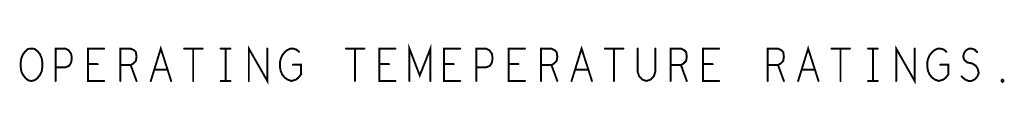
# Model space of a CAD drawing. Extents: x 28 to 61, y 24.9 to 46.
# Tile 28 of 51: x 48.634 to 51.676, y 35.28 to 35.407. Entities that reach past the tile are written whole.
import ezdxf

# ---------------------------------------------------------------- set-up
doc = ezdxf.new("R2010")
doc.units = 0
doc.layers.add('1', color=2, linetype='CONTINUOUS')

msp = doc.modelspace()

# ---------------------------------------------------------------- linework, layer by layer
at = {"layer": '1', "const_width": 0.006}
for points in [[(48.67, 35.291), (48.66, 35.293), (48.652, 35.3), (48.644, 35.31), (48.639, 35.321), (48.637, 35.335), (48.637, 35.348), (48.639, 35.361), (48.644, 35.373), (48.652, 35.383), (48.66, 35.39), (48.67, 35.391), (48.68, 35.39), (48.689, 35.383), (48.697, 35.373), (48.702, 35.361), (48.704, 35.348), (48.704, 35.335), (48.702, 35.321), (48.697, 35.31), (48.689, 35.3), (48.68, 35.293), (48.67, 35.291)], [(48.745, 35.291), (48.745, 35.391), (48.775, 35.391), (48.785, 35.386), (48.793, 35.375), (48.795, 35.361), (48.793, 35.348), (48.787, 35.338), (48.775, 35.333), (48.745, 35.333)], [(48.895, 35.291), (48.845, 35.291), (48.845, 35.391), (48.895, 35.391)], [(48.945, 35.291), (48.945, 35.391), (48.977, 35.391), (48.987, 35.386), (48.993, 35.38), (48.995, 35.366), (48.993, 35.353), (48.985, 35.345), (48.977, 35.34), (48.945, 35.34)], [(49.039, 35.291), (49.07, 35.391), (49.102, 35.291)], [(49.142, 35.391), (49.199, 35.391)], [(49.17, 35.391), (49.17, 35.291)], [(49.255, 35.391), (49.285, 35.391)], [(49.27, 35.391), (49.27, 35.291)], [(49.342, 35.291), (49.342, 35.391), (49.399, 35.291), (49.399, 35.391)], [(49.478, 35.341), (49.503, 35.341), (49.503, 35.311), (49.495, 35.301), (49.487, 35.295), (49.474, 35.291), (49.462, 35.295), (49.453, 35.301), (49.445, 35.311), (49.44, 35.323), (49.438, 35.336), (49.438, 35.348), (49.44, 35.358), (49.445, 35.37), (49.453, 35.38), (49.46, 35.386), (49.47, 35.391), (49.479, 35.391), (49.489, 35.388), (49.497, 35.381)], [(49.642, 35.391), (49.699, 35.391)], [(49.67, 35.391), (49.67, 35.291)], [(49.795, 35.291), (49.745, 35.291), (49.745, 35.391), (49.795, 35.391)], [(49.838, 35.291), (49.838, 35.391), (49.87, 35.308), (49.903, 35.391), (49.903, 35.291)], [(49.995, 35.291), (49.945, 35.291), (49.945, 35.391), (49.995, 35.391)], [(50.045, 35.291), (50.045, 35.391), (50.075, 35.391), (50.085, 35.386), (50.093, 35.375), (50.095, 35.361), (50.093, 35.348), (50.087, 35.338), (50.075, 35.333), (50.045, 35.333)], [(50.195, 35.291), (50.145, 35.291), (50.145, 35.391), (50.195, 35.391)], [(50.245, 35.291), (50.245, 35.391), (50.277, 35.391), (50.287, 35.386), (50.293, 35.38), (50.295, 35.366), (50.293, 35.353), (50.285, 35.345), (50.277, 35.34), (50.245, 35.34)], [(50.339, 35.291), (50.37, 35.391), (50.402, 35.291)], [(50.442, 35.391), (50.499, 35.391)], [(50.47, 35.391), (50.47, 35.291)], [(50.543, 35.391), (50.543, 35.32), (50.548, 35.305), (50.558, 35.295), (50.57, 35.291), (50.583, 35.295), (50.593, 35.305), (50.598, 35.32), (50.598, 35.391)], [(50.645, 35.291), (50.645, 35.391), (50.677, 35.391), (50.687, 35.386), (50.693, 35.38), (50.695, 35.366), (50.693, 35.353), (50.685, 35.345), (50.677, 35.34), (50.645, 35.34)], [(50.795, 35.291), (50.745, 35.291), (50.745, 35.391), (50.795, 35.391)], [(50.945, 35.291), (50.945, 35.391), (50.977, 35.391), (50.987, 35.386), (50.993, 35.38), (50.995, 35.366), (50.993, 35.353), (50.985, 35.345), (50.977, 35.34), (50.945, 35.34)], [(51.039, 35.291), (51.07, 35.391), (51.102, 35.291)], [(51.142, 35.391), (51.199, 35.391)], [(51.17, 35.391), (51.17, 35.291)], [(51.255, 35.391), (51.285, 35.391)], [(51.27, 35.391), (51.27, 35.291)], [(51.342, 35.291), (51.342, 35.391), (51.399, 35.291), (51.399, 35.391)], [(51.478, 35.341), (51.503, 35.341), (51.503, 35.311), (51.495, 35.301), (51.487, 35.295), (51.474, 35.291), (51.462, 35.295), (51.453, 35.301), (51.445, 35.311), (51.44, 35.323), (51.438, 35.336), (51.438, 35.348), (51.44, 35.358), (51.445, 35.37), (51.453, 35.38), (51.46, 35.386), (51.47, 35.391), (51.479, 35.391), (51.489, 35.388), (51.497, 35.381)], [(51.544, 35.305), (51.554, 35.296), (51.565, 35.291), (51.575, 35.291), (51.585, 35.296), (51.593, 35.305), (51.597, 35.316), (51.594, 35.328), (51.588, 35.338), (51.577, 35.345), (51.562, 35.348), (51.553, 35.355), (51.549, 35.366), (51.552, 35.378), (51.558, 35.386), (51.567, 35.391), (51.575, 35.391), (51.584, 35.388), (51.592, 35.38)], [(48.875, 35.343), (48.845, 35.343)], [(48.977, 35.34), (48.995, 35.291)], [(49.09, 35.326), (49.05, 35.326)], [(49.775, 35.343), (49.745, 35.343)], [(49.975, 35.343), (49.945, 35.343)], [(50.175, 35.343), (50.145, 35.343)], [(50.277, 35.34), (50.295, 35.291)], [(50.39, 35.326), (50.35, 35.326)], [(50.677, 35.34), (50.695, 35.291)], [(50.775, 35.343), (50.745, 35.343)], [(50.977, 35.34), (50.995, 35.291)], [(51.09, 35.326), (51.05, 35.326)], [(49.255, 35.291), (49.285, 35.291)], [(51.255, 35.291), (51.285, 35.291)], [(51.67, 35.288), (51.668, 35.29), (51.668, 35.293), (51.67, 35.295), (51.673, 35.293), (51.673, 35.29), (51.67, 35.288)]]:
    msp.add_lwpolyline(points, dxfattribs=at)
at = {"layer": '1', "const_width": 0.003}
for points in [[(48.8965, 35.391, 1), (48.8935, 35.391, 1)], [(49.1435, 35.391, 1), (49.1405, 35.391, 1)], [(49.1715, 35.391, 1), (49.1685, 35.391, 1)], [(49.2005, 35.391, 1), (49.1975, 35.391, 1)], [(49.2565, 35.391, 1), (49.2535, 35.391, 1)], [(49.2715, 35.391, 1), (49.2685, 35.391, 1)], [(49.2865, 35.391, 1), (49.2835, 35.391, 1)], [(49.4005, 35.391, 1), (49.3975, 35.391, 1)], [(49.4985, 35.381, 1), (49.4955, 35.381, 1)], [(49.6435, 35.391, 1), (49.6405, 35.391, 1)], [(49.6715, 35.391, 1), (49.6685, 35.391, 1)], [(49.7005, 35.391, 1), (49.6975, 35.391, 1)], [(49.7965, 35.391, 1), (49.7935, 35.391, 1)], [(49.9965, 35.391, 1), (49.9935, 35.391, 1)], [(50.1965, 35.391, 1), (50.1935, 35.391, 1)], [(50.4435, 35.391, 1), (50.4405, 35.391, 1)], [(50.4715, 35.391, 1), (50.4685, 35.391, 1)], [(50.5005, 35.391, 1), (50.4975, 35.391, 1)], [(50.5445, 35.391, 1), (50.5415, 35.391, 1)], [(50.5995, 35.391, 1), (50.5965, 35.391, 1)], [(50.7965, 35.391, 1), (50.7935, 35.391, 1)], [(51.1435, 35.391, 1), (51.1405, 35.391, 1)], [(51.1715, 35.391, 1), (51.1685, 35.391, 1)], [(51.2005, 35.391, 1), (51.1975, 35.391, 1)], [(51.2565, 35.391, 1), (51.2535, 35.391, 1)], [(51.2715, 35.391, 1), (51.2685, 35.391, 1)], [(51.2865, 35.391, 1), (51.2835, 35.391, 1)], [(51.4005, 35.391, 1), (51.3975, 35.391, 1)], [(51.4985, 35.381, 1), (51.4955, 35.381, 1)], [(51.5935, 35.38, 1), (51.5905, 35.38, 1)], [(48.7465, 35.333, 1), (48.7435, 35.333, 1)], [(48.8465, 35.343, 1), (48.8435, 35.343, 1)], [(48.8765, 35.343, 1), (48.8735, 35.343, 1)], [(48.9465, 35.34, 1), (48.9435, 35.34, 1)], [(48.9785, 35.34, 1), (48.9755, 35.34, 1)], [(49.0515, 35.326, 1), (49.0485, 35.326, 1)], [(49.0915, 35.326, 1), (49.0885, 35.326, 1)], [(49.4795, 35.341, 1), (49.4765, 35.341, 1)], [(49.7465, 35.343, 1), (49.7435, 35.343, 1)], [(49.7765, 35.343, 1), (49.7735, 35.343, 1)], [(49.9465, 35.343, 1), (49.9435, 35.343, 1)], [(49.9765, 35.343, 1), (49.9735, 35.343, 1)], [(50.0465, 35.333, 1), (50.0435, 35.333, 1)], [(50.1465, 35.343, 1), (50.1435, 35.343, 1)], [(50.1765, 35.343, 1), (50.1735, 35.343, 1)], [(50.2465, 35.34, 1), (50.2435, 35.34, 1)], [(50.2785, 35.34, 1), (50.2755, 35.34, 1)], [(50.3515, 35.326, 1), (50.3485, 35.326, 1)], [(50.3915, 35.326, 1), (50.3885, 35.326, 1)], [(50.6465, 35.34, 1), (50.6435, 35.34, 1)], [(50.6785, 35.34, 1), (50.6755, 35.34, 1)], [(50.7465, 35.343, 1), (50.7435, 35.343, 1)], [(50.7765, 35.343, 1), (50.7735, 35.343, 1)], [(50.9465, 35.34, 1), (50.9435, 35.34, 1)], [(50.9785, 35.34, 1), (50.9755, 35.34, 1)], [(51.0515, 35.326, 1), (51.0485, 35.326, 1)], [(51.0915, 35.326, 1), (51.0885, 35.326, 1)], [(51.4795, 35.341, 1), (51.4765, 35.341, 1)], [(48.6715, 35.291, 1), (48.6685, 35.291, 1)], [(48.6715, 35.291, 1), (48.6685, 35.291, 1)], [(48.7465, 35.291, 1), (48.7435, 35.291, 1)], [(48.8965, 35.291, 1), (48.8935, 35.291, 1)], [(48.9465, 35.291, 1), (48.9435, 35.291, 1)], [(48.9965, 35.291, 1), (48.9935, 35.291, 1)], [(49.0405, 35.291, 1), (49.0375, 35.291, 1)], [(49.1035, 35.291, 1), (49.1005, 35.291, 1)], [(49.1715, 35.291, 1), (49.1685, 35.291, 1)], [(49.2565, 35.291, 1), (49.2535, 35.291, 1)], [(49.2715, 35.291, 1), (49.2685, 35.291, 1)], [(49.2865, 35.291, 1), (49.2835, 35.291, 1)], [(49.3435, 35.291, 1), (49.3405, 35.291, 1)], [(49.6715, 35.291, 1), (49.6685, 35.291, 1)], [(49.7965, 35.291, 1), (49.7935, 35.291, 1)], [(49.8395, 35.291, 1), (49.8365, 35.291, 1)], [(49.9045, 35.291, 1), (49.9015, 35.291, 1)], [(49.9965, 35.291, 1), (49.9935, 35.291, 1)], [(50.0465, 35.291, 1), (50.0435, 35.291, 1)], [(50.1965, 35.291, 1), (50.1935, 35.291, 1)], [(50.2465, 35.291, 1), (50.2435, 35.291, 1)], [(50.2965, 35.291, 1), (50.2935, 35.291, 1)], [(50.3405, 35.291, 1), (50.3375, 35.291, 1)], [(50.4035, 35.291, 1), (50.4005, 35.291, 1)], [(50.4715, 35.291, 1), (50.4685, 35.291, 1)], [(50.6465, 35.291, 1), (50.6435, 35.291, 1)], [(50.6965, 35.291, 1), (50.6935, 35.291, 1)], [(50.7965, 35.291, 1), (50.7935, 35.291, 1)], [(50.9465, 35.291, 1), (50.9435, 35.291, 1)], [(50.9965, 35.291, 1), (50.9935, 35.291, 1)], [(51.0405, 35.291, 1), (51.0375, 35.291, 1)], [(51.1035, 35.291, 1), (51.1005, 35.291, 1)], [(51.1715, 35.291, 1), (51.1685, 35.291, 1)], [(51.2565, 35.291, 1), (51.2535, 35.291, 1)], [(51.2715, 35.291, 1), (51.2685, 35.291, 1)], [(51.2865, 35.291, 1), (51.2835, 35.291, 1)], [(51.3435, 35.291, 1), (51.3405, 35.291, 1)], [(51.5455, 35.305, 1), (51.5425, 35.305, 1)], [(51.6715, 35.288, 1), (51.6685, 35.288, 1)], [(51.6715, 35.288, 1), (51.6685, 35.288, 1)]]:
    msp.add_lwpolyline(points, format="xyb", close=True, dxfattribs=at)

doc.saveas('drawing.dxf')
